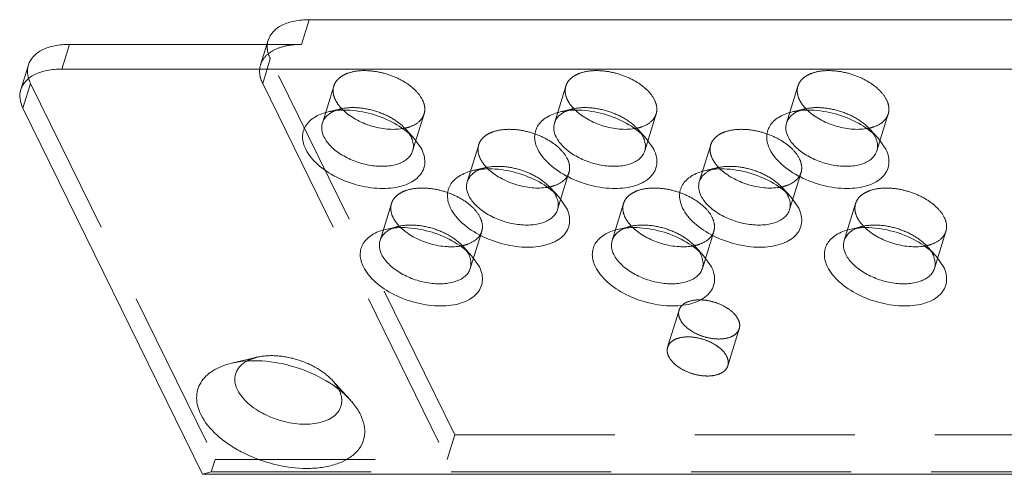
# Model space of a CAD drawing. Header units: millimetres. Extents: x 4065 to 8083, y -652 to 5416.
# Tile 223 of 256: x 5473 to 5504, y 4309 to 4323. Entities that reach past the tile are written whole.
import ezdxf

# ---------------------------------------------------------------- set-up
doc = ezdxf.new("R2010")
doc.units = ezdxf.units.MM
doc.header["$LTSCALE"] = 0.8
doc.linetypes.add('HIDDEN', pattern=[9.525, 6.35, -3.175])
doc.layers.get('0').update_dxf_attribs({"linetype": 'CONTINUOUS', "lineweight": 0})
doc.layers.add('3', color=5, linetype='HIDDEN', lineweight=0)

msp = doc.modelspace()

# ---------------------------------------------------------------- linework, layer by layer
at = {"linetype": 'Continuous'}
for p, q in [((5481.994, 4323.266), (5481.752, 4322.483)), ((5535.508, 4323.266), (5481.994, 4323.266)), ((5480.693, 4322.613), (5480.653, 4322.483)), ((5474.141, 4321.699), (5474.383, 4322.483)), ((5481.752, 4322.483), (5474.383, 4322.483)), ((5472.841, 4321.047), (5473.083, 4321.83)), ((5542.392, 4321.699), (5474.141, 4321.699)), ((5472.909, 4320.456), (5478.614, 4308.832)), ((5485.332, 4319.492), (5485.57, 4319.151)), ((5492.7, 4319.492), (5492.938, 4319.151)), ((5500.069, 4319.492), (5500.307, 4319.151)), ((5489.931, 4317.627), (5490.169, 4317.286)), ((5497.299, 4317.627), (5497.538, 4317.286)), ((5487.162, 4315.762), (5487.4, 4315.421)), ((5494.53, 4315.762), (5494.768, 4315.421)), ((5501.899, 4315.762), (5502.137, 4315.421)), ((5478.614, 4308.832), (5550.548, 4308.832))]:
    msp.add_line(p, q, dxfattribs=at)
for centre, radius, start, end in [((5483.05, 4319.696), 0.713, 126.2001, 129.3415), ((5490.419, 4319.696), 0.713, 126.2001, 129.3415), ((5497.787, 4319.696), 0.713, 126.2001, 129.3415), ((5484.505, 4319.186), 0.808, 20.5028, 26.1948), ((5491.874, 4319.186), 0.808, 20.5028, 26.1948), ((5499.242, 4319.186), 0.808, 20.5028, 26.1948), ((5487.649, 4317.831), 0.713, 126.2001, 129.3415), ((5495.018, 4317.831), 0.713, 126.2001, 129.3415), ((5489.105, 4317.321), 0.808, 20.5028, 26.1948), ((5496.473, 4317.321), 0.808, 20.5028, 26.1948), ((5484.88, 4315.966), 0.713, 126.2001, 129.3415), ((5492.249, 4315.966), 0.713, 126.2001, 129.3415), ((5499.617, 4315.966), 0.713, 126.2001, 129.3415), ((5486.336, 4315.456), 0.808, 20.5028, 26.1948), ((5493.704, 4315.456), 0.808, 20.5028, 26.1948), ((5501.073, 4315.456), 0.808, 20.5028, 26.1948)]:
    msp.add_arc(centre, radius, start, end, dxfattribs=at)
for points, knots in [([(5480.693, 4322.614), (5480.724, 4322.713), (5480.844, 4322.91), (5481.146, 4323.117), (5481.543, 4323.241), (5481.837, 4323.266), (5481.994, 4323.266)], [0, 0, 0, 0, 0.202228, 0.430077, 0.696198, 1, 1, 1, 1]), ([(5473.083, 4321.83), (5473.114, 4321.93), (5473.234, 4322.127), (5473.536, 4322.333), (5473.932, 4322.458), (5474.227, 4322.483), (5474.383, 4322.483)], [0, 0, 0, 0, 0.202228, 0.430077, 0.696198, 1, 1, 1, 1]), ([(5474.141, 4321.699), (5473.985, 4321.699), (5473.69, 4321.675), (5473.294, 4321.55), (5472.992, 4321.343), (5472.871, 4321.147), (5472.841, 4321.047)], [0, 0, 0, 0, 0.303802, 0.569923, 0.797772, 1, 1, 1, 1]), ([(5472.841, 4321.047), (5472.812, 4320.956), (5472.797, 4320.747), (5472.863, 4320.552), (5472.909, 4320.456)], [0, 0, 0, 0, 0.474038, 1, 1, 1, 1]), ([(5481.886, 4319.151), (5481.827, 4319.271), (5481.77, 4319.466), (5481.802, 4319.722), (5481.903, 4319.957), (5482.169, 4320.202), (5482.444, 4320.302), (5482.596, 4320.338)], [0, 0, 0, 0, 0.245945, 0.358557, 0.470473, 0.711632, 1, 1, 1, 1]), ([(5482.416, 4319.985), (5482.431, 4320.035), (5482.48, 4320.133), (5482.555, 4320.212), (5482.598, 4320.247)], [0, 0, 0, 0, 0.484857, 1, 1, 1, 1]), ([(5482.596, 4320.338), (5482.825, 4320.391), (5483.327, 4320.417), (5484.075, 4320.272), (5484.773, 4319.97), (5485.174, 4319.665), (5485.332, 4319.492)], [0, 0, 0, 0, 0.236717, 0.500031, 0.763329, 1, 1, 1, 1]), ([(5482.629, 4320.271), (5482.642, 4320.281), (5482.699, 4320.319), (5482.76, 4320.351), (5482.807, 4320.371)], [0, 0, 0, 0, 0.239603, 1, 1, 1, 1]), ([(5483.08, 4320.389), (5483.197, 4320.278), (5483.475, 4320.082), (5483.95, 4319.881), (5484.456, 4319.778), (5484.797, 4319.781), (5484.956, 4319.807)], [0, 0, 0, 0, 0.239148, 0.499771, 0.760509, 1, 1, 1, 1]), ([(5489.254, 4319.151), (5489.195, 4319.271), (5489.138, 4319.466), (5489.171, 4319.722), (5489.272, 4319.957), (5489.538, 4320.202), (5489.813, 4320.302), (5489.965, 4320.338)], [0, 0, 0, 0, 0.245945, 0.358557, 0.470473, 0.711632, 1, 1, 1, 1]), ([(5489.784, 4319.985), (5489.799, 4320.035), (5489.848, 4320.133), (5489.924, 4320.212), (5489.967, 4320.247)], [0, 0, 0, 0, 0.484857, 1, 1, 1, 1]), ([(5489.965, 4320.338), (5490.193, 4320.391), (5490.696, 4320.417), (5491.443, 4320.272), (5492.142, 4319.97), (5492.542, 4319.665), (5492.7, 4319.492)], [0, 0, 0, 0, 0.236717, 0.500031, 0.763329, 1, 1, 1, 1]), ([(5489.997, 4320.271), (5490.011, 4320.281), (5490.067, 4320.319), (5490.128, 4320.351), (5490.176, 4320.371)], [0, 0, 0, 0, 0.239603, 1, 1, 1, 1]), ([(5490.449, 4320.389), (5490.565, 4320.278), (5490.844, 4320.082), (5491.319, 4319.881), (5491.824, 4319.778), (5492.165, 4319.781), (5492.324, 4319.807)], [0, 0, 0, 0, 0.239148, 0.499771, 0.760509, 1, 1, 1, 1]), ([(5496.622, 4319.151), (5496.564, 4319.271), (5496.507, 4319.466), (5496.539, 4319.722), (5496.64, 4319.957), (5496.906, 4320.202), (5497.181, 4320.302), (5497.333, 4320.338)], [0, 0, 0, 0, 0.245945, 0.358557, 0.470473, 0.711632, 1, 1, 1, 1]), ([(5497.153, 4319.985), (5497.168, 4320.035), (5497.217, 4320.133), (5497.292, 4320.212), (5497.335, 4320.247)], [0, 0, 0, 0, 0.484857, 1, 1, 1, 1]), ([(5497.333, 4320.338), (5497.561, 4320.391), (5498.064, 4320.417), (5498.812, 4320.272), (5499.51, 4319.97), (5499.911, 4319.665), (5500.069, 4319.492)], [0, 0, 0, 0, 0.236717, 0.500031, 0.763329, 1, 1, 1, 1]), ([(5497.366, 4320.271), (5497.379, 4320.281), (5497.435, 4320.319), (5497.497, 4320.351), (5497.544, 4320.371)], [0, 0, 0, 0, 0.239603, 1, 1, 1, 1]), ([(5497.817, 4320.389), (5497.934, 4320.278), (5498.212, 4320.082), (5498.687, 4319.881), (5499.193, 4319.778), (5499.534, 4319.781), (5499.693, 4319.807)], [0, 0, 0, 0, 0.239148, 0.499771, 0.760509, 1, 1, 1, 1]), ([(5482.467, 4319.543), (5482.432, 4319.614), (5482.383, 4319.761), (5482.394, 4319.917), (5482.416, 4319.985)], [0, 0, 0, 0, 0.525882, 1, 1, 1, 1]), ([(5489.836, 4319.543), (5489.8, 4319.614), (5489.751, 4319.761), (5489.763, 4319.917), (5489.784, 4319.985)], [0, 0, 0, 0, 0.525882, 1, 1, 1, 1]), ([(5497.204, 4319.543), (5497.169, 4319.614), (5497.12, 4319.761), (5497.131, 4319.917), (5497.153, 4319.985)], [0, 0, 0, 0, 0.525882, 1, 1, 1, 1]), ([(5485.282, 4319.1), (5485.268, 4319.054), (5485.225, 4318.965), (5485.123, 4318.849), (5484.986, 4318.755), (5484.754, 4318.654), (5484.401, 4318.596), (5483.943, 4318.625), (5483.474, 4318.746), (5483.044, 4318.949), (5482.694, 4319.211), (5482.522, 4319.43), (5482.467, 4319.543)], [0, 0, 0, 0, 0.043172, 0.088627, 0.138102, 0.192574, 0.316743, 0.457713, 0.606652, 0.752861, 0.886232, 1, 1, 1, 1]), ([(5485.168, 4319.65), (5485.174, 4319.641), (5485.196, 4319.607), (5485.217, 4319.57), (5485.23, 4319.543)], [0, 0, 0, 0, 0.256761, 1, 1, 1, 1]), ([(5485.262, 4319.469), (5485.285, 4319.408), (5485.314, 4319.284), (5485.3, 4319.157), (5485.282, 4319.1)], [0, 0, 0, 0, 0.519498, 1, 1, 1, 1]), ([(5492.65, 4319.1), (5492.636, 4319.054), (5492.593, 4318.965), (5492.491, 4318.849), (5492.355, 4318.755), (5492.123, 4318.654), (5491.77, 4318.596), (5491.311, 4318.625), (5490.843, 4318.746), (5490.412, 4318.949), (5490.063, 4319.211), (5489.891, 4319.43), (5489.836, 4319.543)], [0, 0, 0, 0, 0.043172, 0.088627, 0.138102, 0.192574, 0.316743, 0.457713, 0.606652, 0.752861, 0.886232, 1, 1, 1, 1]), ([(5492.537, 4319.65), (5492.542, 4319.641), (5492.565, 4319.607), (5492.585, 4319.57), (5492.599, 4319.543)], [0, 0, 0, 0, 0.256761, 1, 1, 1, 1]), ([(5492.631, 4319.469), (5492.653, 4319.408), (5492.682, 4319.284), (5492.668, 4319.157), (5492.65, 4319.1)], [0, 0, 0, 0, 0.519498, 1, 1, 1, 1]), ([(5500.019, 4319.1), (5500.005, 4319.054), (5499.962, 4318.965), (5499.86, 4318.849), (5499.723, 4318.755), (5499.491, 4318.654), (5499.138, 4318.596), (5498.68, 4318.625), (5498.211, 4318.746), (5497.781, 4318.949), (5497.431, 4319.211), (5497.259, 4319.43), (5497.204, 4319.543)], [0, 0, 0, 0, 0.043172, 0.088627, 0.138102, 0.192574, 0.316743, 0.457713, 0.606652, 0.752861, 0.886232, 1, 1, 1, 1]), ([(5499.905, 4319.65), (5499.911, 4319.641), (5499.933, 4319.607), (5499.954, 4319.57), (5499.967, 4319.543)], [0, 0, 0, 0, 0.256761, 1, 1, 1, 1]), ([(5499.999, 4319.469), (5500.022, 4319.408), (5500.051, 4319.284), (5500.036, 4319.157), (5500.019, 4319.1)], [0, 0, 0, 0, 0.519498, 1, 1, 1, 1]), ([(5485.57, 4319.151), (5485.607, 4319.074), (5485.664, 4318.919), (5485.677, 4318.677), (5485.609, 4318.452), (5485.465, 4318.258), (5485.254, 4318.103), (5484.881, 4317.945), (5484.305, 4317.878), (5483.573, 4317.977), (5482.861, 4318.238), (5482.268, 4318.623), (5481.974, 4318.97), (5481.886, 4319.151)], [0, 0, 0, 0, 0.051139, 0.097705, 0.142458, 0.188865, 0.239792, 0.296856, 0.42951, 0.580521, 0.735663, 0.879358, 1, 1, 1, 1]), ([(5492.938, 4319.151), (5492.976, 4319.074), (5493.032, 4318.919), (5493.045, 4318.677), (5492.977, 4318.452), (5492.833, 4318.258), (5492.623, 4318.103), (5492.25, 4317.945), (5491.674, 4317.878), (5490.942, 4317.977), (5490.229, 4318.238), (5489.637, 4318.623), (5489.343, 4318.97), (5489.254, 4319.151)], [0, 0, 0, 0, 0.051139, 0.097705, 0.142458, 0.188865, 0.239792, 0.296856, 0.42951, 0.580521, 0.735663, 0.879358, 1, 1, 1, 1]), ([(5500.307, 4319.151), (5500.344, 4319.074), (5500.401, 4318.919), (5500.414, 4318.677), (5500.346, 4318.452), (5500.202, 4318.258), (5499.991, 4318.103), (5499.618, 4317.945), (5499.042, 4317.878), (5498.31, 4317.977), (5497.598, 4318.238), (5497.005, 4318.623), (5496.711, 4318.97), (5496.622, 4319.151)], [0, 0, 0, 0, 0.051139, 0.097705, 0.142458, 0.188865, 0.239792, 0.296856, 0.42951, 0.580521, 0.735663, 0.879358, 1, 1, 1, 1]), ([(5487.196, 4318.473), (5487.424, 4318.526), (5487.927, 4318.552), (5488.674, 4318.407), (5489.372, 4318.105), (5489.773, 4317.8), (5489.931, 4317.627)], [0, 0, 0, 0, 0.236717, 0.500031, 0.763329, 1, 1, 1, 1]), ([(5494.564, 4318.473), (5494.792, 4318.526), (5495.295, 4318.552), (5496.042, 4318.407), (5496.741, 4318.105), (5497.142, 4317.8), (5497.299, 4317.627)], [0, 0, 0, 0, 0.236717, 0.500031, 0.763329, 1, 1, 1, 1]), ([(5486.485, 4317.286), (5486.426, 4317.406), (5486.369, 4317.601), (5486.402, 4317.857), (5486.503, 4318.092), (5486.769, 4318.338), (5487.044, 4318.437), (5487.196, 4318.473)], [0, 0, 0, 0, 0.245945, 0.358557, 0.470473, 0.711632, 1, 1, 1, 1]), ([(5487.015, 4318.121), (5487.03, 4318.17), (5487.079, 4318.269), (5487.155, 4318.347), (5487.197, 4318.382)], [0, 0, 0, 0, 0.484857, 1, 1, 1, 1]), ([(5487.228, 4318.406), (5487.242, 4318.416), (5487.298, 4318.454), (5487.359, 4318.486), (5487.407, 4318.506)], [0, 0, 0, 0, 0.239603, 1, 1, 1, 1]), ([(5487.68, 4318.524), (5487.796, 4318.413), (5488.075, 4318.217), (5488.55, 4318.016), (5489.055, 4317.913), (5489.396, 4317.917), (5489.555, 4317.942)], [0, 0, 0, 0, 0.239148, 0.499771, 0.760509, 1, 1, 1, 1]), ([(5493.853, 4317.286), (5493.795, 4317.406), (5493.738, 4317.601), (5493.77, 4317.857), (5493.871, 4318.092), (5494.137, 4318.338), (5494.412, 4318.437), (5494.564, 4318.473)], [0, 0, 0, 0, 0.245945, 0.358557, 0.470473, 0.711632, 1, 1, 1, 1]), ([(5494.383, 4318.121), (5494.399, 4318.17), (5494.448, 4318.269), (5494.523, 4318.347), (5494.566, 4318.382)], [0, 0, 0, 0, 0.484857, 1, 1, 1, 1]), ([(5494.597, 4318.406), (5494.61, 4318.416), (5494.666, 4318.454), (5494.727, 4318.486), (5494.775, 4318.506)], [0, 0, 0, 0, 0.239603, 1, 1, 1, 1]), ([(5495.048, 4318.524), (5495.165, 4318.413), (5495.443, 4318.217), (5495.918, 4318.016), (5496.423, 4317.913), (5496.765, 4317.917), (5496.924, 4317.942)], [0, 0, 0, 0, 0.239148, 0.499771, 0.760509, 1, 1, 1, 1]), ([(5487.066, 4317.678), (5487.031, 4317.749), (5486.982, 4317.896), (5486.994, 4318.052), (5487.015, 4318.121)], [0, 0, 0, 0, 0.525882, 1, 1, 1, 1]), ([(5494.435, 4317.678), (5494.4, 4317.749), (5494.351, 4317.896), (5494.362, 4318.052), (5494.383, 4318.121)], [0, 0, 0, 0, 0.525882, 1, 1, 1, 1]), ([(5489.881, 4317.235), (5489.867, 4317.189), (5489.824, 4317.1), (5489.722, 4316.985), (5489.585, 4316.89), (5489.354, 4316.789), (5489.001, 4316.731), (5488.542, 4316.76), (5488.074, 4316.882), (5487.643, 4317.084), (5487.293, 4317.346), (5487.122, 4317.565), (5487.066, 4317.678)], [0, 0, 0, 0, 0.043172, 0.088627, 0.138102, 0.192574, 0.316743, 0.457713, 0.606652, 0.752861, 0.886232, 1, 1, 1, 1]), ([(5489.767, 4317.785), (5489.773, 4317.777), (5489.796, 4317.742), (5489.816, 4317.705), (5489.83, 4317.678)], [0, 0, 0, 0, 0.256761, 1, 1, 1, 1]), ([(5489.861, 4317.604), (5489.884, 4317.543), (5489.913, 4317.42), (5489.899, 4317.292), (5489.881, 4317.235)], [0, 0, 0, 0, 0.519498, 1, 1, 1, 1]), ([(5497.25, 4317.235), (5497.236, 4317.189), (5497.193, 4317.1), (5497.09, 4316.985), (5496.954, 4316.89), (5496.722, 4316.789), (5496.369, 4316.731), (5495.911, 4316.76), (5495.442, 4316.882), (5495.012, 4317.084), (5494.662, 4317.346), (5494.49, 4317.565), (5494.435, 4317.678)], [0, 0, 0, 0, 0.043172, 0.088627, 0.138102, 0.192574, 0.316743, 0.457713, 0.606652, 0.752861, 0.886232, 1, 1, 1, 1]), ([(5497.136, 4317.785), (5497.142, 4317.777), (5497.164, 4317.742), (5497.185, 4317.705), (5497.198, 4317.678)], [0, 0, 0, 0, 0.256761, 1, 1, 1, 1]), ([(5497.23, 4317.604), (5497.253, 4317.543), (5497.282, 4317.42), (5497.267, 4317.292), (5497.25, 4317.235)], [0, 0, 0, 0, 0.519498, 1, 1, 1, 1]), ([(5490.169, 4317.286), (5490.207, 4317.209), (5490.263, 4317.054), (5490.276, 4316.812), (5490.208, 4316.587), (5490.064, 4316.393), (5489.854, 4316.238), (5489.481, 4316.08), (5488.905, 4316.013), (5488.172, 4316.112), (5487.46, 4316.373), (5486.868, 4316.758), (5486.574, 4317.105), (5486.485, 4317.286)], [0, 0, 0, 0, 0.051139, 0.097705, 0.142458, 0.188865, 0.239792, 0.296856, 0.42951, 0.580521, 0.735663, 0.879358, 1, 1, 1, 1]), ([(5497.538, 4317.286), (5497.575, 4317.209), (5497.632, 4317.054), (5497.645, 4316.812), (5497.577, 4316.587), (5497.433, 4316.393), (5497.222, 4316.238), (5496.849, 4316.08), (5496.273, 4316.013), (5495.541, 4316.112), (5494.829, 4316.373), (5494.236, 4316.758), (5493.942, 4317.105), (5493.853, 4317.286)], [0, 0, 0, 0, 0.051139, 0.097705, 0.142458, 0.188865, 0.239792, 0.296856, 0.42951, 0.580521, 0.735663, 0.879358, 1, 1, 1, 1]), ([(5484.427, 4316.608), (5484.655, 4316.662), (5485.157, 4316.687), (5485.905, 4316.542), (5486.603, 4316.24), (5487.004, 4315.935), (5487.162, 4315.762)], [0, 0, 0, 0, 0.236717, 0.500031, 0.763329, 1, 1, 1, 1]), ([(5484.91, 4316.659), (5485.027, 4316.548), (5485.306, 4316.352), (5485.781, 4316.152), (5486.286, 4316.048), (5486.627, 4316.052), (5486.786, 4316.077)], [0, 0, 0, 0, 0.239148, 0.499771, 0.760509, 1, 1, 1, 1]), ([(5491.795, 4316.608), (5492.023, 4316.662), (5492.526, 4316.687), (5493.273, 4316.542), (5493.972, 4316.24), (5494.372, 4315.935), (5494.53, 4315.762)], [0, 0, 0, 0, 0.236717, 0.500031, 0.763329, 1, 1, 1, 1]), ([(5492.279, 4316.659), (5492.395, 4316.548), (5492.674, 4316.352), (5493.149, 4316.152), (5493.654, 4316.048), (5493.995, 4316.052), (5494.155, 4316.077)], [0, 0, 0, 0, 0.239148, 0.499771, 0.760509, 1, 1, 1, 1]), ([(5499.164, 4316.608), (5499.392, 4316.662), (5499.894, 4316.687), (5500.642, 4316.542), (5501.34, 4316.24), (5501.741, 4315.935), (5501.899, 4315.762)], [0, 0, 0, 0, 0.236717, 0.500031, 0.763329, 1, 1, 1, 1]), ([(5499.647, 4316.659), (5499.764, 4316.548), (5500.043, 4316.352), (5500.518, 4316.152), (5501.023, 4316.048), (5501.364, 4316.052), (5501.523, 4316.077)], [0, 0, 0, 0, 0.239148, 0.499771, 0.760509, 1, 1, 1, 1]), ([(5483.716, 4315.421), (5483.657, 4315.541), (5483.6, 4315.736), (5483.632, 4315.992), (5483.733, 4316.227), (5484, 4316.473), (5484.275, 4316.572), (5484.427, 4316.608)], [0, 0, 0, 0, 0.245945, 0.358557, 0.470473, 0.711632, 1, 1, 1, 1]), ([(5484.246, 4316.256), (5484.261, 4316.306), (5484.31, 4316.404), (5484.386, 4316.482), (5484.428, 4316.518)], [0, 0, 0, 0, 0.484857, 1, 1, 1, 1]), ([(5484.459, 4316.542), (5484.472, 4316.551), (5484.529, 4316.59), (5484.59, 4316.621), (5484.638, 4316.641)], [0, 0, 0, 0, 0.239603, 1, 1, 1, 1]), ([(5491.084, 4315.421), (5491.026, 4315.541), (5490.969, 4315.736), (5491.001, 4315.992), (5491.102, 4316.227), (5491.368, 4316.473), (5491.643, 4316.572), (5491.795, 4316.608)], [0, 0, 0, 0, 0.245945, 0.358557, 0.470473, 0.711632, 1, 1, 1, 1]), ([(5491.614, 4316.256), (5491.63, 4316.306), (5491.679, 4316.404), (5491.754, 4316.482), (5491.797, 4316.518)], [0, 0, 0, 0, 0.484857, 1, 1, 1, 1]), ([(5491.828, 4316.542), (5491.841, 4316.551), (5491.897, 4316.59), (5491.958, 4316.621), (5492.006, 4316.641)], [0, 0, 0, 0, 0.239603, 1, 1, 1, 1]), ([(5498.453, 4315.421), (5498.394, 4315.541), (5498.337, 4315.736), (5498.369, 4315.992), (5498.47, 4316.227), (5498.737, 4316.473), (5499.011, 4316.572), (5499.164, 4316.608)], [0, 0, 0, 0, 0.245945, 0.358557, 0.470473, 0.711632, 1, 1, 1, 1]), ([(5498.983, 4316.256), (5498.998, 4316.306), (5499.047, 4316.404), (5499.122, 4316.482), (5499.165, 4316.518)], [0, 0, 0, 0, 0.484857, 1, 1, 1, 1]), ([(5499.196, 4316.542), (5499.209, 4316.551), (5499.266, 4316.59), (5499.327, 4316.621), (5499.375, 4316.641)], [0, 0, 0, 0, 0.239603, 1, 1, 1, 1]), ([(5484.297, 4315.813), (5484.262, 4315.884), (5484.213, 4316.031), (5484.225, 4316.187), (5484.246, 4316.256)], [0, 0, 0, 0, 0.525882, 1, 1, 1, 1]), ([(5491.666, 4315.813), (5491.631, 4315.884), (5491.582, 4316.031), (5491.593, 4316.187), (5491.614, 4316.256)], [0, 0, 0, 0, 0.525882, 1, 1, 1, 1]), ([(5499.034, 4315.813), (5498.999, 4315.884), (5498.95, 4316.031), (5498.962, 4316.187), (5498.983, 4316.256)], [0, 0, 0, 0, 0.525882, 1, 1, 1, 1]), ([(5487.112, 4315.37), (5487.098, 4315.325), (5487.055, 4315.235), (5486.953, 4315.12), (5486.816, 4315.025), (5486.584, 4314.924), (5486.232, 4314.866), (5485.773, 4314.895), (5485.305, 4315.017), (5484.874, 4315.219), (5484.524, 4315.481), (5484.353, 4315.7), (5484.297, 4315.813)], [0, 0, 0, 0, 0.043172, 0.088627, 0.138102, 0.192574, 0.316743, 0.457713, 0.606652, 0.752861, 0.886232, 1, 1, 1, 1]), ([(5486.998, 4315.921), (5487.004, 4315.912), (5487.027, 4315.877), (5487.047, 4315.841), (5487.061, 4315.813)], [0, 0, 0, 0, 0.256761, 1, 1, 1, 1]), ([(5487.092, 4315.739), (5487.115, 4315.678), (5487.144, 4315.555), (5487.13, 4315.427), (5487.112, 4315.37)], [0, 0, 0, 0, 0.519498, 1, 1, 1, 1]), ([(5494.481, 4315.37), (5494.466, 4315.325), (5494.423, 4315.235), (5494.321, 4315.12), (5494.185, 4315.025), (5493.953, 4314.924), (5493.6, 4314.866), (5493.141, 4314.895), (5492.673, 4315.017), (5492.243, 4315.219), (5491.893, 4315.481), (5491.721, 4315.7), (5491.666, 4315.813)], [0, 0, 0, 0, 0.043172, 0.088627, 0.138102, 0.192574, 0.316743, 0.457713, 0.606652, 0.752861, 0.886232, 1, 1, 1, 1]), ([(5494.367, 4315.921), (5494.373, 4315.912), (5494.395, 4315.877), (5494.415, 4315.841), (5494.429, 4315.813)], [0, 0, 0, 0, 0.256761, 1, 1, 1, 1]), ([(5494.461, 4315.739), (5494.483, 4315.678), (5494.513, 4315.555), (5494.498, 4315.427), (5494.481, 4315.37)], [0, 0, 0, 0, 0.519498, 1, 1, 1, 1]), ([(5501.849, 4315.37), (5501.835, 4315.325), (5501.792, 4315.235), (5501.69, 4315.12), (5501.553, 4315.025), (5501.321, 4314.924), (5500.969, 4314.866), (5500.51, 4314.895), (5500.042, 4315.017), (5499.611, 4315.219), (5499.261, 4315.481), (5499.09, 4315.7), (5499.034, 4315.813)], [0, 0, 0, 0, 0.043172, 0.088627, 0.138102, 0.192574, 0.316743, 0.457713, 0.606652, 0.752861, 0.886232, 1, 1, 1, 1]), ([(5501.735, 4315.921), (5501.741, 4315.912), (5501.764, 4315.877), (5501.784, 4315.841), (5501.797, 4315.813)], [0, 0, 0, 0, 0.256761, 1, 1, 1, 1]), ([(5501.829, 4315.739), (5501.852, 4315.678), (5501.881, 4315.555), (5501.867, 4315.427), (5501.849, 4315.37)], [0, 0, 0, 0, 0.519498, 1, 1, 1, 1]), ([(5487.4, 4315.421), (5487.438, 4315.344), (5487.494, 4315.189), (5487.507, 4314.947), (5487.439, 4314.722), (5487.295, 4314.528), (5487.085, 4314.373), (5486.712, 4314.215), (5486.136, 4314.148), (5485.403, 4314.247), (5484.691, 4314.508), (5484.099, 4314.894), (5483.805, 4315.24), (5483.716, 4315.421)], [0, 0, 0, 0, 0.051139, 0.097705, 0.142458, 0.188865, 0.239792, 0.296856, 0.42951, 0.580521, 0.735663, 0.879358, 1, 1, 1, 1]), ([(5494.768, 4315.421), (5494.806, 4315.344), (5494.862, 4315.189), (5494.875, 4314.947), (5494.808, 4314.722), (5494.663, 4314.528), (5494.453, 4314.373), (5494.08, 4314.215), (5493.504, 4314.148), (5492.772, 4314.247), (5492.06, 4314.508), (5491.467, 4314.894), (5491.173, 4315.24), (5491.084, 4315.421)], [0, 0, 0, 0, 0.051139, 0.097705, 0.142458, 0.188865, 0.239792, 0.296856, 0.42951, 0.580521, 0.735663, 0.879358, 1, 1, 1, 1]), ([(5502.137, 4315.421), (5502.175, 4315.344), (5502.231, 4315.189), (5502.244, 4314.947), (5502.176, 4314.722), (5502.032, 4314.528), (5501.822, 4314.373), (5501.449, 4314.215), (5500.873, 4314.148), (5500.14, 4314.247), (5499.428, 4314.508), (5498.836, 4314.894), (5498.542, 4315.24), (5498.453, 4315.421)], [0, 0, 0, 0, 0.051139, 0.097705, 0.142458, 0.188865, 0.239792, 0.296856, 0.42951, 0.580521, 0.735663, 0.879358, 1, 1, 1, 1]), ([(5478.558, 4310.728), (5478.478, 4310.893), (5478.399, 4311.161), (5478.444, 4311.513), (5478.545, 4311.75), (5478.713, 4311.958), (5478.939, 4312.132), (5479.218, 4312.27), (5479.425, 4312.334), (5479.535, 4312.36)], [0, 0, 0, 0, 0.245324, 0.357645, 0.469281, 0.585737, 0.711456, 0.849195, 1, 1, 1, 1]), ([(5479.535, 4312.36), (5479.848, 4312.433), (5480.54, 4312.469), (5481.568, 4312.27), (5482.528, 4311.854), (5483.079, 4311.435), (5483.297, 4311.197)], [0, 0, 0, 0, 0.236688, 0.500004, 0.76332, 1, 1, 1, 1]), ([(5479.721, 4311.511), (5479.68, 4311.596), (5479.622, 4311.77), (5479.644, 4312.042), (5479.786, 4312.275), (5479.934, 4312.384), (5480.018, 4312.429)], [0, 0, 0, 0, 0.262248, 0.498528, 0.73564, 1, 1, 1, 1]), ([(5482.945, 4311.511), (5482.978, 4311.444), (5483.027, 4311.308), (5483.039, 4311.096), (5482.979, 4310.9), (5482.853, 4310.73), (5482.669, 4310.594), (5482.343, 4310.456), (5481.839, 4310.398), (5481.198, 4310.484), (5480.575, 4310.713), (5480.056, 4311.05), (5479.799, 4311.353), (5479.721, 4311.511)], [0, 0, 0, 0, 0.051139, 0.097705, 0.142458, 0.188865, 0.239792, 0.296856, 0.42951, 0.580521, 0.735663, 0.879358, 1, 1, 1, 1]), ([(5483.297, 4311.197), (5483.331, 4311.16), (5483.455, 4311.015), (5483.562, 4310.854), (5483.624, 4310.728)], [0, 0, 0, 0, 0.265209, 1, 1, 1, 1]), ([(5483.624, 4310.728), (5483.676, 4310.623), (5483.753, 4310.409), (5483.771, 4310.076), (5483.678, 4309.767), (5483.48, 4309.5), (5483.191, 4309.287), (5482.825, 4309.132), (5482.396, 4309.038), (5481.742, 4308.997), (5480.878, 4309.114), (5480.05, 4309.417), (5479.454, 4309.764), (5478.972, 4310.135), (5478.68, 4310.479), (5478.558, 4310.728)], [0, 0, 0, 0, 0.05111, 0.097634, 0.142357, 0.188731, 0.23962, 0.296643, 0.360168, 0.429604, 0.580507, 0.735538, 0.809796, 0.879447, 1, 1, 1, 1])]:
    msp.add_open_spline(points, degree=3, knots=knots, dxfattribs=at)
at = {"layer": '3'}
for p, q in [((5480.653, 4322.483), (5480.451, 4321.83)), ((5480.762, 4322.023), (5480.52, 4321.24)), ((5486.619, 4310.088), (5480.762, 4322.023)), ((5472.909, 4320.456), (5473.151, 4321.24)), ((5473.151, 4321.24), (5479.008, 4309.305)), ((5480.52, 4321.24), (5486.377, 4309.305)), ((5482.779, 4321.16), (5482.416, 4319.985)), ((5490.147, 4321.16), (5489.784, 4319.985)), ((5497.516, 4321.16), (5497.153, 4319.985)), ((5483, 4320.433), (5482.596, 4320.338)), ((5490.368, 4320.433), (5489.964, 4320.338)), ((5497.737, 4320.433), (5497.333, 4320.338)), ((5485.645, 4320.275), (5485.282, 4319.1)), ((5493.013, 4320.275), (5492.65, 4319.1)), ((5500.382, 4320.275), (5500.019, 4319.1)), ((5485.052, 4319.799), (5485.331, 4319.492)), ((5492.42, 4319.799), (5492.7, 4319.492)), ((5499.789, 4319.799), (5500.068, 4319.492)), ((5487.378, 4319.296), (5487.015, 4318.121)), ((5494.746, 4319.296), (5494.383, 4318.121)), ((5487.599, 4318.568), (5487.195, 4318.473)), ((5494.968, 4318.568), (5494.564, 4318.473)), ((5490.244, 4318.41), (5489.881, 4317.235)), ((5497.613, 4318.41), (5497.25, 4317.235)), ((5489.651, 4317.934), (5489.931, 4317.627)), ((5497.019, 4317.934), (5497.299, 4317.627)), ((5484.609, 4317.431), (5484.246, 4316.256)), ((5491.977, 4317.431), (5491.614, 4316.256)), ((5499.346, 4317.431), (5498.983, 4316.256)), ((5484.83, 4316.703), (5484.426, 4316.608)), ((5492.199, 4316.703), (5491.795, 4316.608)), ((5499.567, 4316.703), (5499.163, 4316.608)), ((5487.475, 4316.545), (5487.112, 4315.37)), ((5494.844, 4316.545), (5494.481, 4315.37)), ((5502.212, 4316.545), (5501.849, 4315.37)), ((5486.882, 4316.069), (5487.162, 4315.763)), ((5494.25, 4316.069), (5494.53, 4315.763)), ((5501.619, 4316.069), (5501.899, 4315.763)), ((5493.741, 4314.045), (5493.377, 4312.87)), ((5495.651, 4313.454), (5495.288, 4312.279)), ((5480.343, 4312.55), (5479.535, 4312.36)), ((5482.737, 4311.81), (5483.296, 4311.197)), ((5486.619, 4310.088), (5486.377, 4309.305)), ((5486.619, 4310.088), (5543.817, 4310.088)), ((5478.887, 4308.913), (5479.008, 4309.305)), ((5479.008, 4309.305), (5486.377, 4309.305)), ((5478.887, 4308.913), (5478.614, 4308.832)), ((5478.887, 4308.913), (5550.822, 4308.913))]:
    msp.add_line(p, q, dxfattribs=at)
for centre, radius, start, end in [((5484.101, 4321.461), 1.481, 222.8165, 226.4036), ((5491.47, 4321.461), 1.481, 222.8165, 226.4036), ((5498.838, 4321.461), 1.481, 222.8165, 226.4036), ((5488.7, 4319.596), 1.481, 222.8165, 226.4036), ((5496.069, 4319.596), 1.481, 222.8165, 226.4036), ((5485.931, 4317.732), 1.481, 222.8165, 226.4036), ((5493.3, 4317.732), 1.481, 222.8165, 226.4036), ((5500.668, 4317.732), 1.481, 222.8165, 226.4036), ((5482.028, 4311.061), 1.021, 26.1422, 27.3598)]:
    msp.add_arc(centre, radius, start, end, dxfattribs=at)
for points, knots in [([(5480.762, 4322.023), (5480.715, 4322.118), (5480.65, 4322.314), (5480.665, 4322.522), (5480.693, 4322.614)], [0, 0, 0, 0, 0.525962, 1, 1, 1, 1]), ([(5481.752, 4322.483), (5481.595, 4322.483), (5481.301, 4322.458), (5480.904, 4322.333), (5480.602, 4322.127), (5480.482, 4321.93), (5480.451, 4321.83)], [0, 0, 0, 0, 0.303802, 0.569923, 0.797772, 1, 1, 1, 1]), ([(5473.151, 4321.24), (5473.105, 4321.335), (5473.039, 4321.531), (5473.054, 4321.739), (5473.083, 4321.83)], [0, 0, 0, 0, 0.525962, 1, 1, 1, 1]), ([(5480.451, 4321.83), (5480.423, 4321.739), (5480.408, 4321.531), (5480.473, 4321.335), (5480.52, 4321.24)], [0, 0, 0, 0, 0.474038, 1, 1, 1, 1]), ([(5485.593, 4320.718), (5485.538, 4320.83), (5485.366, 4321.049), (5485.017, 4321.311), (5484.586, 4321.514), (5484.118, 4321.635), (5483.659, 4321.664), (5483.307, 4321.606), (5483.075, 4321.505), (5482.938, 4321.411), (5482.836, 4321.296), (5482.793, 4321.206), (5482.779, 4321.161)], [0, 0, 0, 0, 0.113762, 0.247123, 0.393323, 0.542258, 0.683229, 0.807408, 0.861886, 0.911368, 0.956828, 1, 1, 1, 1]), ([(5492.962, 4320.718), (5492.907, 4320.83), (5492.735, 4321.049), (5492.385, 4321.311), (5491.955, 4321.514), (5491.486, 4321.635), (5491.028, 4321.664), (5490.675, 4321.606), (5490.443, 4321.505), (5490.307, 4321.411), (5490.204, 4321.296), (5490.161, 4321.206), (5490.147, 4321.161)], [0, 0, 0, 0, 0.113762, 0.247123, 0.393323, 0.542258, 0.683229, 0.807408, 0.861886, 0.911368, 0.956828, 1, 1, 1, 1]), ([(5500.33, 4320.718), (5500.275, 4320.83), (5500.103, 4321.049), (5499.754, 4321.311), (5499.323, 4321.514), (5498.855, 4321.635), (5498.396, 4321.664), (5498.044, 4321.606), (5497.812, 4321.505), (5497.675, 4321.411), (5497.573, 4321.296), (5497.53, 4321.206), (5497.516, 4321.161)], [0, 0, 0, 0, 0.113762, 0.247123, 0.393323, 0.542258, 0.683229, 0.807408, 0.861886, 0.911368, 0.956828, 1, 1, 1, 1]), ([(5482.779, 4321.161), (5482.757, 4321.092), (5482.746, 4320.936), (5482.795, 4320.789), (5482.83, 4320.718)], [0, 0, 0, 0, 0.474113, 1, 1, 1, 1]), ([(5490.147, 4321.161), (5490.126, 4321.092), (5490.114, 4320.936), (5490.164, 4320.789), (5490.199, 4320.718)], [0, 0, 0, 0, 0.474113, 1, 1, 1, 1]), ([(5497.516, 4321.161), (5497.494, 4321.092), (5497.483, 4320.936), (5497.532, 4320.789), (5497.567, 4320.718)], [0, 0, 0, 0, 0.474113, 1, 1, 1, 1]), ([(5482.807, 4320.371), (5482.822, 4320.377), (5482.885, 4320.402), (5482.95, 4320.421), (5483, 4320.433)], [0, 0, 0, 0, 0.241044, 1, 1, 1, 1]), ([(5482.83, 4320.718), (5482.841, 4320.695), (5482.893, 4320.601), (5482.959, 4320.515), (5483.015, 4320.455)], [0, 0, 0, 0, 0.234759, 1, 1, 1, 1]), ([(5483, 4320.433), (5483.171, 4320.473), (5483.548, 4320.492), (5484.109, 4320.384), (5484.632, 4320.157), (5484.933, 4319.928), (5485.052, 4319.799)], [0, 0, 0, 0, 0.236691, 0.499995, 0.763306, 1, 1, 1, 1]), ([(5485.645, 4320.274), (5485.666, 4320.343), (5485.678, 4320.499), (5485.628, 4320.646), (5485.593, 4320.718)], [0, 0, 0, 0, 0.474113, 1, 1, 1, 1]), ([(5490.176, 4320.371), (5490.191, 4320.377), (5490.254, 4320.402), (5490.319, 4320.421), (5490.368, 4320.433)], [0, 0, 0, 0, 0.241044, 1, 1, 1, 1]), ([(5490.199, 4320.718), (5490.21, 4320.695), (5490.261, 4320.601), (5490.328, 4320.515), (5490.384, 4320.455)], [0, 0, 0, 0, 0.234759, 1, 1, 1, 1]), ([(5490.368, 4320.433), (5490.539, 4320.473), (5490.916, 4320.492), (5491.477, 4320.384), (5492.001, 4320.157), (5492.302, 4319.928), (5492.42, 4319.799)], [0, 0, 0, 0, 0.236691, 0.499995, 0.763306, 1, 1, 1, 1]), ([(5493.013, 4320.274), (5493.035, 4320.343), (5493.046, 4320.499), (5492.997, 4320.646), (5492.962, 4320.718)], [0, 0, 0, 0, 0.474113, 1, 1, 1, 1]), ([(5497.544, 4320.371), (5497.559, 4320.377), (5497.622, 4320.402), (5497.687, 4320.421), (5497.737, 4320.433)], [0, 0, 0, 0, 0.241044, 1, 1, 1, 1]), ([(5497.567, 4320.718), (5497.578, 4320.695), (5497.63, 4320.601), (5497.696, 4320.515), (5497.752, 4320.455)], [0, 0, 0, 0, 0.234759, 1, 1, 1, 1]), ([(5497.737, 4320.433), (5497.908, 4320.473), (5498.285, 4320.492), (5498.846, 4320.384), (5499.369, 4320.157), (5499.67, 4319.928), (5499.789, 4319.799)], [0, 0, 0, 0, 0.236691, 0.499995, 0.763306, 1, 1, 1, 1]), ([(5500.382, 4320.274), (5500.403, 4320.343), (5500.415, 4320.499), (5500.365, 4320.646), (5500.33, 4320.718)], [0, 0, 0, 0, 0.474113, 1, 1, 1, 1]), ([(5485.202, 4319.869), (5485.306, 4319.907), (5485.452, 4319.985), (5485.589, 4320.142), (5485.631, 4320.23), (5485.645, 4320.274)], [0, 0, 0, 0, 0.537378, 0.774423, 1, 1, 1, 1]), ([(5492.57, 4319.869), (5492.675, 4319.907), (5492.821, 4319.985), (5492.958, 4320.142), (5493, 4320.23), (5493.013, 4320.274)], [0, 0, 0, 0, 0.537378, 0.774423, 1, 1, 1, 1]), ([(5499.939, 4319.869), (5500.043, 4319.907), (5500.189, 4319.985), (5500.326, 4320.142), (5500.368, 4320.23), (5500.382, 4320.274)], [0, 0, 0, 0, 0.537378, 0.774423, 1, 1, 1, 1]), ([(5484.956, 4319.807), (5484.978, 4319.81), (5485.061, 4319.826), (5485.143, 4319.848), (5485.202, 4319.869)], [0, 0, 0, 0, 0.260378, 1, 1, 1, 1]), ([(5485.052, 4319.799), (5485.062, 4319.787), (5485.104, 4319.739), (5485.142, 4319.689), (5485.168, 4319.65)], [0, 0, 0, 0, 0.258423, 1, 1, 1, 1]), ([(5490.193, 4318.853), (5490.137, 4318.965), (5489.966, 4319.185), (5489.616, 4319.446), (5489.186, 4319.649), (5488.717, 4319.77), (5488.259, 4319.8), (5487.906, 4319.742), (5487.674, 4319.641), (5487.537, 4319.546), (5487.435, 4319.431), (5487.392, 4319.341), (5487.378, 4319.296)], [0, 0, 0, 0, 0.113762, 0.247123, 0.393323, 0.542258, 0.683229, 0.807408, 0.861886, 0.911368, 0.956828, 1, 1, 1, 1]), ([(5492.324, 4319.807), (5492.346, 4319.81), (5492.429, 4319.826), (5492.512, 4319.848), (5492.57, 4319.869)], [0, 0, 0, 0, 0.260378, 1, 1, 1, 1]), ([(5492.42, 4319.799), (5492.431, 4319.787), (5492.473, 4319.739), (5492.511, 4319.689), (5492.537, 4319.65)], [0, 0, 0, 0, 0.258423, 1, 1, 1, 1]), ([(5497.561, 4318.853), (5497.506, 4318.965), (5497.334, 4319.185), (5496.985, 4319.446), (5496.554, 4319.649), (5496.086, 4319.77), (5495.627, 4319.8), (5495.274, 4319.742), (5495.042, 4319.641), (5494.906, 4319.546), (5494.804, 4319.431), (5494.761, 4319.341), (5494.747, 4319.296)], [0, 0, 0, 0, 0.113762, 0.247123, 0.393323, 0.542258, 0.683229, 0.807408, 0.861886, 0.911368, 0.956828, 1, 1, 1, 1]), ([(5499.693, 4319.807), (5499.715, 4319.81), (5499.798, 4319.826), (5499.88, 4319.848), (5499.939, 4319.869)], [0, 0, 0, 0, 0.260378, 1, 1, 1, 1]), ([(5499.789, 4319.799), (5499.799, 4319.787), (5499.841, 4319.739), (5499.879, 4319.689), (5499.905, 4319.65)], [0, 0, 0, 0, 0.258423, 1, 1, 1, 1]), ([(5487.378, 4319.296), (5487.357, 4319.227), (5487.345, 4319.071), (5487.394, 4318.924), (5487.43, 4318.853)], [0, 0, 0, 0, 0.474113, 1, 1, 1, 1]), ([(5494.747, 4319.296), (5494.725, 4319.227), (5494.714, 4319.071), (5494.763, 4318.924), (5494.798, 4318.853)], [0, 0, 0, 0, 0.474113, 1, 1, 1, 1]), ([(5487.43, 4318.853), (5487.441, 4318.83), (5487.492, 4318.736), (5487.559, 4318.65), (5487.614, 4318.59)], [0, 0, 0, 0, 0.234759, 1, 1, 1, 1]), ([(5490.244, 4318.41), (5490.265, 4318.478), (5490.277, 4318.634), (5490.228, 4318.781), (5490.193, 4318.853)], [0, 0, 0, 0, 0.474113, 1, 1, 1, 1]), ([(5494.798, 4318.853), (5494.809, 4318.83), (5494.861, 4318.736), (5494.927, 4318.65), (5494.983, 4318.59)], [0, 0, 0, 0, 0.234759, 1, 1, 1, 1]), ([(5497.613, 4318.41), (5497.634, 4318.478), (5497.645, 4318.634), (5497.596, 4318.781), (5497.561, 4318.853)], [0, 0, 0, 0, 0.474113, 1, 1, 1, 1]), ([(5487.407, 4318.506), (5487.422, 4318.512), (5487.485, 4318.537), (5487.549, 4318.556), (5487.599, 4318.568)], [0, 0, 0, 0, 0.241044, 1, 1, 1, 1]), ([(5487.599, 4318.568), (5487.77, 4318.608), (5488.147, 4318.627), (5488.708, 4318.519), (5489.232, 4318.292), (5489.532, 4318.063), (5489.651, 4317.934)], [0, 0, 0, 0, 0.236691, 0.499995, 0.763306, 1, 1, 1, 1]), ([(5494.775, 4318.506), (5494.79, 4318.512), (5494.853, 4318.537), (5494.918, 4318.556), (5494.968, 4318.568)], [0, 0, 0, 0, 0.241044, 1, 1, 1, 1]), ([(5494.968, 4318.568), (5495.139, 4318.608), (5495.516, 4318.627), (5496.076, 4318.519), (5496.6, 4318.292), (5496.901, 4318.063), (5497.019, 4317.934)], [0, 0, 0, 0, 0.236691, 0.499995, 0.763306, 1, 1, 1, 1]), ([(5489.801, 4318.005), (5489.906, 4318.042), (5490.052, 4318.121), (5490.189, 4318.278), (5490.23, 4318.365), (5490.244, 4318.41)], [0, 0, 0, 0, 0.537378, 0.774423, 1, 1, 1, 1]), ([(5497.17, 4318.005), (5497.274, 4318.042), (5497.42, 4318.121), (5497.557, 4318.278), (5497.599, 4318.365), (5497.613, 4318.41)], [0, 0, 0, 0, 0.537378, 0.774423, 1, 1, 1, 1]), ([(5487.424, 4316.988), (5487.368, 4317.101), (5487.197, 4317.32), (5486.847, 4317.582), (5486.416, 4317.784), (5485.948, 4317.906), (5485.49, 4317.935), (5485.137, 4317.877), (5484.905, 4317.776), (5484.768, 4317.681), (5484.666, 4317.566), (5484.623, 4317.477), (5484.609, 4317.431)], [0, 0, 0, 0, 0.113762, 0.247123, 0.393323, 0.542258, 0.683229, 0.807408, 0.861886, 0.911368, 0.956828, 1, 1, 1, 1]), ([(5489.555, 4317.942), (5489.577, 4317.946), (5489.66, 4317.961), (5489.742, 4317.983), (5489.801, 4318.005)], [0, 0, 0, 0, 0.260378, 1, 1, 1, 1]), ([(5489.651, 4317.934), (5489.662, 4317.922), (5489.703, 4317.875), (5489.742, 4317.824), (5489.767, 4317.785)], [0, 0, 0, 0, 0.258423, 1, 1, 1, 1]), ([(5494.792, 4316.988), (5494.737, 4317.101), (5494.565, 4317.32), (5494.215, 4317.582), (5493.785, 4317.784), (5493.317, 4317.906), (5492.858, 4317.935), (5492.505, 4317.877), (5492.273, 4317.776), (5492.137, 4317.681), (5492.035, 4317.566), (5491.992, 4317.477), (5491.977, 4317.431)], [0, 0, 0, 0, 0.113762, 0.247123, 0.393323, 0.542258, 0.683229, 0.807408, 0.861886, 0.911368, 0.956828, 1, 1, 1, 1]), ([(5496.924, 4317.942), (5496.946, 4317.946), (5497.029, 4317.961), (5497.111, 4317.983), (5497.17, 4318.005)], [0, 0, 0, 0, 0.260378, 1, 1, 1, 1]), ([(5497.019, 4317.934), (5497.03, 4317.922), (5497.072, 4317.875), (5497.11, 4317.824), (5497.136, 4317.785)], [0, 0, 0, 0, 0.258423, 1, 1, 1, 1]), ([(5502.161, 4316.988), (5502.105, 4317.101), (5501.934, 4317.32), (5501.584, 4317.582), (5501.153, 4317.784), (5500.685, 4317.906), (5500.227, 4317.935), (5499.874, 4317.877), (5499.642, 4317.776), (5499.505, 4317.681), (5499.403, 4317.566), (5499.36, 4317.477), (5499.346, 4317.431)], [0, 0, 0, 0, 0.113762, 0.247123, 0.393323, 0.542258, 0.683229, 0.807408, 0.861886, 0.911368, 0.956828, 1, 1, 1, 1]), ([(5484.609, 4317.431), (5484.588, 4317.362), (5484.576, 4317.206), (5484.625, 4317.059), (5484.66, 4316.988)], [0, 0, 0, 0, 0.474113, 1, 1, 1, 1]), ([(5491.977, 4317.431), (5491.956, 4317.362), (5491.945, 4317.206), (5491.994, 4317.059), (5492.029, 4316.988)], [0, 0, 0, 0, 0.474113, 1, 1, 1, 1]), ([(5499.346, 4317.431), (5499.325, 4317.362), (5499.313, 4317.206), (5499.362, 4317.059), (5499.397, 4316.988)], [0, 0, 0, 0, 0.474113, 1, 1, 1, 1]), ([(5484.66, 4316.988), (5484.672, 4316.965), (5484.723, 4316.871), (5484.79, 4316.785), (5484.845, 4316.725)], [0, 0, 0, 0, 0.234759, 1, 1, 1, 1]), ([(5487.475, 4316.545), (5487.496, 4316.613), (5487.508, 4316.77), (5487.459, 4316.916), (5487.424, 4316.988)], [0, 0, 0, 0, 0.474113, 1, 1, 1, 1]), ([(5492.029, 4316.988), (5492.04, 4316.965), (5492.092, 4316.871), (5492.158, 4316.785), (5492.214, 4316.725)], [0, 0, 0, 0, 0.234759, 1, 1, 1, 1]), ([(5494.844, 4316.545), (5494.865, 4316.613), (5494.876, 4316.77), (5494.827, 4316.916), (5494.792, 4316.988)], [0, 0, 0, 0, 0.474113, 1, 1, 1, 1]), ([(5499.397, 4316.988), (5499.408, 4316.965), (5499.46, 4316.871), (5499.527, 4316.785), (5499.582, 4316.725)], [0, 0, 0, 0, 0.234759, 1, 1, 1, 1]), ([(5502.212, 4316.545), (5502.233, 4316.613), (5502.245, 4316.77), (5502.196, 4316.916), (5502.161, 4316.988)], [0, 0, 0, 0, 0.474113, 1, 1, 1, 1]), ([(5484.638, 4316.641), (5484.653, 4316.647), (5484.715, 4316.672), (5484.78, 4316.691), (5484.83, 4316.703)], [0, 0, 0, 0, 0.241044, 1, 1, 1, 1]), ([(5484.83, 4316.703), (5485.001, 4316.743), (5485.378, 4316.762), (5485.939, 4316.654), (5486.463, 4316.427), (5486.763, 4316.199), (5486.882, 4316.069)], [0, 0, 0, 0, 0.236691, 0.499995, 0.763306, 1, 1, 1, 1]), ([(5492.006, 4316.641), (5492.021, 4316.647), (5492.084, 4316.672), (5492.149, 4316.691), (5492.199, 4316.703)], [0, 0, 0, 0, 0.241044, 1, 1, 1, 1]), ([(5492.199, 4316.703), (5492.37, 4316.743), (5492.747, 4316.762), (5493.307, 4316.654), (5493.831, 4316.427), (5494.132, 4316.199), (5494.25, 4316.069)], [0, 0, 0, 0, 0.236691, 0.499995, 0.763306, 1, 1, 1, 1]), ([(5499.375, 4316.641), (5499.39, 4316.647), (5499.452, 4316.672), (5499.517, 4316.691), (5499.567, 4316.703)], [0, 0, 0, 0, 0.241044, 1, 1, 1, 1]), ([(5499.567, 4316.703), (5499.738, 4316.743), (5500.115, 4316.762), (5500.676, 4316.654), (5501.2, 4316.427), (5501.5, 4316.199), (5501.619, 4316.069)], [0, 0, 0, 0, 0.236691, 0.499995, 0.763306, 1, 1, 1, 1]), ([(5487.032, 4316.14), (5487.136, 4316.178), (5487.283, 4316.256), (5487.42, 4316.413), (5487.461, 4316.5), (5487.475, 4316.545)], [0, 0, 0, 0, 0.537378, 0.774423, 1, 1, 1, 1]), ([(5494.401, 4316.14), (5494.505, 4316.178), (5494.651, 4316.256), (5494.788, 4316.413), (5494.83, 4316.5), (5494.844, 4316.545)], [0, 0, 0, 0, 0.537378, 0.774423, 1, 1, 1, 1]), ([(5501.769, 4316.14), (5501.873, 4316.178), (5502.02, 4316.256), (5502.156, 4316.413), (5502.198, 4316.5), (5502.212, 4316.545)], [0, 0, 0, 0, 0.537378, 0.774423, 1, 1, 1, 1]), ([(5486.786, 4316.077), (5486.808, 4316.081), (5486.891, 4316.096), (5486.973, 4316.118), (5487.032, 4316.14)], [0, 0, 0, 0, 0.260378, 1, 1, 1, 1]), ([(5486.882, 4316.069), (5486.893, 4316.057), (5486.934, 4316.01), (5486.973, 4315.96), (5486.998, 4315.921)], [0, 0, 0, 0, 0.258423, 1, 1, 1, 1]), ([(5494.155, 4316.077), (5494.176, 4316.081), (5494.26, 4316.096), (5494.342, 4316.118), (5494.401, 4316.14)], [0, 0, 0, 0, 0.260378, 1, 1, 1, 1]), ([(5494.25, 4316.069), (5494.261, 4316.057), (5494.303, 4316.01), (5494.341, 4315.96), (5494.367, 4315.921)], [0, 0, 0, 0, 0.258423, 1, 1, 1, 1]), ([(5501.523, 4316.077), (5501.545, 4316.081), (5501.628, 4316.096), (5501.71, 4316.118), (5501.769, 4316.14)], [0, 0, 0, 0, 0.260378, 1, 1, 1, 1]), ([(5501.619, 4316.069), (5501.63, 4316.057), (5501.671, 4316.01), (5501.71, 4315.96), (5501.735, 4315.921)], [0, 0, 0, 0, 0.258423, 1, 1, 1, 1]), ([(5495.617, 4313.749), (5495.58, 4313.825), (5495.466, 4313.971), (5495.232, 4314.145), (5494.945, 4314.28), (5494.633, 4314.361), (5494.327, 4314.381), (5494.057, 4314.336), (5493.845, 4314.228), (5493.76, 4314.106), (5493.74, 4314.045)], [0, 0, 0, 0, 0.11391, 0.247494, 0.393901, 0.543049, 0.684203, 0.808528, 0.912094, 1, 1, 1, 1]), ([(5493.74, 4314.045), (5493.726, 4313.999), (5493.719, 4313.895), (5493.752, 4313.797), (5493.775, 4313.749)], [0, 0, 0, 0, 0.474456, 1, 1, 1, 1]), ([(5493.775, 4313.749), (5493.812, 4313.674), (5493.926, 4313.528), (5494.159, 4313.354), (5494.447, 4313.219), (5494.759, 4313.138), (5495.065, 4313.118), (5495.335, 4313.163), (5495.547, 4313.271), (5495.632, 4313.393), (5495.651, 4313.454)], [0, 0, 0, 0, 0.11391, 0.247494, 0.393901, 0.543049, 0.684203, 0.808528, 0.912094, 1, 1, 1, 1]), ([(5495.651, 4313.454), (5495.666, 4313.5), (5495.673, 4313.604), (5495.64, 4313.702), (5495.617, 4313.749)], [0, 0, 0, 0, 0.474456, 1, 1, 1, 1]), ([(5495.254, 4312.574), (5495.217, 4312.65), (5495.103, 4312.796), (5494.869, 4312.97), (5494.582, 4313.105), (5494.27, 4313.186), (5493.964, 4313.206), (5493.694, 4313.161), (5493.482, 4313.053), (5493.397, 4312.931), (5493.377, 4312.87)], [0, 0, 0, 0, 0.113912, 0.247462, 0.393862, 0.542998, 0.684156, 0.808494, 0.912079, 1, 1, 1, 1]), ([(5480.343, 4312.55), (5480.543, 4312.597), (5480.983, 4312.619), (5481.637, 4312.492), (5482.248, 4312.228), (5482.598, 4311.961), (5482.737, 4311.81)], [0, 0, 0, 0, 0.236717, 0.50003, 0.763329, 1, 1, 1, 1]), ([(5493.377, 4312.87), (5493.363, 4312.824), (5493.356, 4312.72), (5493.388, 4312.622), (5493.412, 4312.574)], [0, 0, 0, 0, 0.474243, 1, 1, 1, 1]), ([(5480.018, 4312.429), (5480.042, 4312.442), (5480.146, 4312.494), (5480.257, 4312.53), (5480.343, 4312.55)], [0, 0, 0, 0, 0.236316, 1, 1, 1, 1]), ([(5493.412, 4312.574), (5493.449, 4312.499), (5493.563, 4312.353), (5493.796, 4312.179), (5494.083, 4312.044), (5494.395, 4311.963), (5494.701, 4311.943), (5494.972, 4311.988), (5495.183, 4312.096), (5495.269, 4312.217), (5495.288, 4312.279)], [0, 0, 0, 0, 0.113912, 0.247462, 0.393862, 0.542998, 0.684156, 0.808494, 0.912079, 1, 1, 1, 1]), ([(5495.288, 4312.279), (5495.302, 4312.325), (5495.31, 4312.429), (5495.277, 4312.527), (5495.254, 4312.574)], [0, 0, 0, 0, 0.474243, 1, 1, 1, 1]), ([(5482.737, 4311.81), (5482.757, 4311.788), (5482.832, 4311.701), (5482.897, 4311.606), (5482.935, 4311.531)], [0, 0, 0, 0, 0.264159, 1, 1, 1, 1])]:
    msp.add_open_spline(points, degree=3, knots=knots, dxfattribs=at)

doc.saveas('drawing.dxf')
